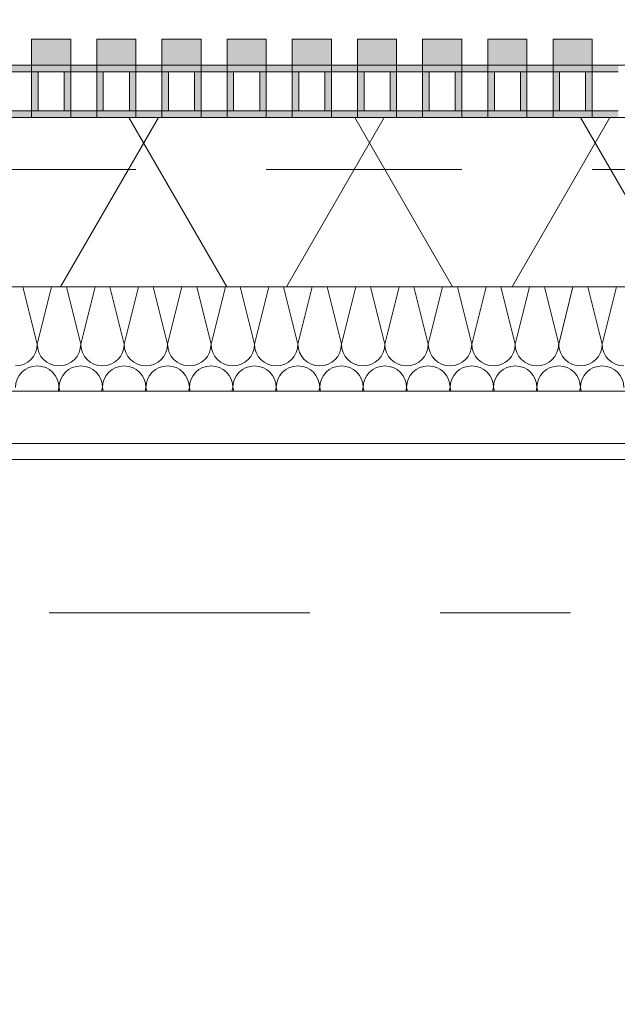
# Model space of a CAD drawing. Header units: metres. Extents: x -167 to 233, y -155 to 122.
# Tile 61 of 176: x 40.002 to 40.46, y 43.289 to 44.045. Entities that reach past the tile are written whole.
import ezdxf
from ezdxf.enums import TextEntityAlignment as Align

# ---------------------------------------------------------------- set-up
doc = ezdxf.new("R2010")
doc.units = ezdxf.units.M
doc.header["$MEASUREMENT"] = 0
doc.linetypes.add('Raster', pattern=[0.4, 0.2, -0.1, 0, -0.1])
doc.linetypes.add('Strichlinie eng', pattern=[0.23, 0.15, -0.08])
for name, color, linetype in [('10 Wand außen', 7, 'Continuous'), ('20 Decke', 7, 'Continuous'), ('50 Sanitäreinrichtung', 7, 'Continuous'), ('90 Achsraster', 7, 'Continuous'), ('94 Genehmigungsplanung Bemaßung', 7, 'Continuous')]:
    doc.layers.add(name, color=color, linetype=linetype)
doc.styles.add('ERSTELLTER_STIL_1', font='arial.ttf')
doc.styles.add('ERSTELLTER_STIL_2', font='arial.ttf')
doc.dimstyles.new('ERSTELLTER_STIL__1', dxfattribs={"dimtxt": 0.25, "dimasz": 0.19, "dimexe": 0.18, "dimexo": 0.1, "dimgap": 0, "dimtad": 1, "dimtih": 1, "dimtoh": 1, "dimzin": 0, "dimdsep": 46, "dimtxsty": 'ERSTELLTER_STIL_1', "dimblk": 'ARROWHEAD_6', "dimblk1": 'ARROWHEAD_6', "dimblk2": 'ARROWHEAD_6', "dimcen": 0.09, "dimclrd": 7, "dimclre": 7, "dimclrt": 7, "dimazin": 0, "dimtfac": 1, "dimtdec": 4, "dimtmove": 0, "dimatfit": 3, "dimfxl": 1, "dimtolj": 1, "dimtzin": 0, "dimarcsym": 0})

# ---------------------------------------------------------------- blocks, each defined once
blk = doc.blocks.new('Rechteck Raster Kassetten Fassade - ACB')
at = {"layer": '50 Sanitäreinrichtung', "linetype": 'Continuous', "lineweight": 0, "true_color": 0x9e9e9e}
for points in [[(2.29, 0.17), (2.29, 0.19), (2.26, 0.19), (2.26, 0.17)], [(2.34, 0.17), (2.34, 0.19), (2.31, 0.19), (2.31, 0.17)], [(2.39, 0.17), (2.39, 0.19), (2.36, 0.19), (2.36, 0.17)], [(2.44, 0.17), (2.44, 0.19), (2.41, 0.19), (2.41, 0.17)], [(2.49, 0.17), (2.49, 0.19), (2.46, 0.19), (2.46, 0.17)], [(2.54, 0.17), (2.54, 0.19), (2.51, 0.19), (2.51, 0.17)], [(2.59, 0.17), (2.59, 0.19), (2.56, 0.19), (2.56, 0.17)], [(2.64, 0.17), (2.64, 0.19), (2.61, 0.19), (2.61, 0.17)], [(2.69, 0.17), (2.69, 0.19), (2.66, 0.19), (2.66, 0.17)], [(2.21, 0.13), (2.26, 0.13), (2.26, 0.135), (2.215, 0.135), (2.215, 0.165), (2.26, 0.165), (2.26, 0.17), (2.21, 0.17)], [(2.26, 0.13), (2.31, 0.13), (2.31, 0.135), (2.265, 0.135), (2.265, 0.165), (2.31, 0.165), (2.31, 0.17), (2.26, 0.17)], [(2.31, 0.13), (2.36, 0.13), (2.36, 0.135), (2.315, 0.135), (2.315, 0.165), (2.36, 0.165), (2.36, 0.17), (2.31, 0.17)], [(2.36, 0.13), (2.41, 0.13), (2.41, 0.135), (2.365, 0.135), (2.365, 0.165), (2.41, 0.165), (2.41, 0.17), (2.36, 0.17)], [(2.41, 0.13), (2.46, 0.13), (2.46, 0.135), (2.415, 0.135), (2.415, 0.165), (2.46, 0.165), (2.46, 0.17), (2.41, 0.17)], [(2.46, 0.13), (2.51, 0.13), (2.51, 0.135), (2.465, 0.135), (2.465, 0.165), (2.51, 0.165), (2.51, 0.17), (2.46, 0.17)], [(2.51, 0.13), (2.56, 0.13), (2.56, 0.135), (2.515, 0.135), (2.515, 0.165), (2.56, 0.165), (2.56, 0.17), (2.51, 0.17)], [(2.56, 0.13), (2.61, 0.13), (2.61, 0.135), (2.565, 0.135), (2.565, 0.165), (2.61, 0.165), (2.61, 0.17), (2.56, 0.17)], [(2.61, 0.13), (2.66, 0.13), (2.66, 0.135), (2.615, 0.135), (2.615, 0.165), (2.66, 0.165), (2.66, 0.17), (2.61, 0.17)], [(2.66, 0.13), (2.71, 0.13), (2.71, 0.135), (2.665, 0.135), (2.665, 0.165), (2.71, 0.165), (2.71, 0.17), (2.66, 0.17)], [(2.285, 0.165), (2.285, 0.135), (2.29, 0.135), (2.29, 0.165)], [(2.335, 0.165), (2.335, 0.135), (2.34, 0.135), (2.34, 0.165)], [(2.385, 0.165), (2.385, 0.135), (2.39, 0.135), (2.39, 0.165)], [(2.435, 0.165), (2.435, 0.135), (2.44, 0.135), (2.44, 0.165)], [(2.485, 0.165), (2.485, 0.135), (2.49, 0.135), (2.49, 0.165)], [(2.535, 0.165), (2.535, 0.135), (2.54, 0.135), (2.54, 0.165)], [(2.585, 0.165), (2.585, 0.135), (2.59, 0.135), (2.59, 0.165)], [(2.635, 0.165), (2.635, 0.135), (2.64, 0.135), (2.64, 0.165)], [(2.685, 0.165), (2.685, 0.135), (2.69, 0.135), (2.69, 0.165)]]:
    blk.add_hatch(color=253, dxfattribs=at).paths.add_polyline_path(points)
at = {"layer": '50 Sanitäreinrichtung', "linetype": 'Continuous', "lineweight": 18}
h = blk.add_hatch(dxfattribs=at)
h.set_pattern_fill('Dämmung__weich_0001', color=8, style=0, pattern_type=2)
h.set_pattern_definition([(60, (0, 0), (-0.1299038, 0.075), []), (120, (0, 0), (0.1299038, 0.075), [])])
h.paths.add_polyline_path([(0, 0), (20.25, 0), (20.38, 0.13), (0, 0.13)])
at = {"layer": '50 Sanitäreinrichtung', "color": 251, "linetype": 'Continuous', "lineweight": 18, "true_color": 0x5f5f5f}
for p, q in [((2.29, 0.19), (2.26, 0.19)), ((2.26, 0.19), (2.26, 0.17)), ((2.29, 0.19), (2.26, 0.19)), ((2.26, 0.19), (2.26, 0.17)), ((2.29, 0.19), (2.29, 0.17)), ((2.29, 0.19), (2.29, 0.17)), ((2.34, 0.19), (2.31, 0.19)), ((2.31, 0.19), (2.31, 0.17)), ((2.34, 0.19), (2.31, 0.19)), ((2.31, 0.19), (2.31, 0.17)), ((2.34, 0.19), (2.34, 0.17)), ((2.34, 0.19), (2.34, 0.17)), ((2.39, 0.19), (2.36, 0.19)), ((2.36, 0.19), (2.36, 0.17)), ((2.39, 0.19), (2.36, 0.19)), ((2.36, 0.19), (2.36, 0.17)), ((2.39, 0.19), (2.39, 0.17)), ((2.39, 0.19), (2.39, 0.17)), ((2.44, 0.19), (2.41, 0.19)), ((2.41, 0.19), (2.41, 0.17)), ((2.44, 0.19), (2.41, 0.19)), ((2.41, 0.19), (2.41, 0.17)), ((2.44, 0.19), (2.44, 0.17)), ((2.44, 0.19), (2.44, 0.17)), ((2.49, 0.19), (2.46, 0.19)), ((2.46, 0.19), (2.46, 0.17)), ((2.49, 0.19), (2.46, 0.19)), ((2.46, 0.19), (2.46, 0.17)), ((2.49, 0.19), (2.49, 0.17)), ((2.49, 0.19), (2.49, 0.17)), ((2.54, 0.19), (2.51, 0.19)), ((2.51, 0.19), (2.51, 0.17)), ((2.54, 0.19), (2.51, 0.19)), ((2.51, 0.19), (2.51, 0.17)), ((2.54, 0.19), (2.54, 0.17)), ((2.54, 0.19), (2.54, 0.17)), ((2.59, 0.19), (2.56, 0.19)), ((2.56, 0.19), (2.56, 0.17)), ((2.59, 0.19), (2.56, 0.19)), ((2.56, 0.19), (2.56, 0.17)), ((2.59, 0.19), (2.59, 0.17)), ((2.59, 0.19), (2.59, 0.17)), ((2.64, 0.19), (2.61, 0.19)), ((2.61, 0.19), (2.61, 0.17)), ((2.64, 0.19), (2.61, 0.19)), ((2.61, 0.19), (2.61, 0.17)), ((2.64, 0.19), (2.64, 0.17)), ((2.64, 0.19), (2.64, 0.17)), ((2.69, 0.19), (2.66, 0.19)), ((2.66, 0.19), (2.66, 0.17)), ((2.69, 0.19), (2.66, 0.19)), ((2.66, 0.19), (2.66, 0.17)), ((2.69, 0.19), (2.69, 0.17)), ((2.69, 0.19), (2.69, 0.17)), ((2.29, 0.17), (2.21, 0.17)), ((2.29, 0.17), (2.21, 0.17)), ((2.34, 0.17), (2.26, 0.17)), ((2.26, 0.17), (2.26, 0.165)), ((2.34, 0.17), (2.26, 0.17)), ((2.26, 0.17), (2.26, 0.165)), ((2.29, 0.17), (2.26, 0.17)), ((2.29, 0.17), (2.26, 0.17)), ((2.29, 0.17), (2.29, 0.165)), ((2.29, 0.17), (2.29, 0.165)), ((2.39, 0.17), (2.31, 0.17)), ((2.31, 0.17), (2.31, 0.165)), ((2.39, 0.17), (2.31, 0.17)), ((2.31, 0.17), (2.31, 0.165)), ((2.34, 0.17), (2.31, 0.17)), ((2.34, 0.17), (2.31, 0.17)), ((2.34, 0.17), (2.34, 0.165)), ((2.34, 0.17), (2.34, 0.165)), ((2.44, 0.17), (2.36, 0.17)), ((2.36, 0.17), (2.36, 0.165)), ((2.44, 0.17), (2.36, 0.17)), ((2.36, 0.17), (2.36, 0.165)), ((2.39, 0.17), (2.36, 0.17)), ((2.39, 0.17), (2.36, 0.17)), ((2.39, 0.17), (2.39, 0.165)), ((2.39, 0.17), (2.39, 0.165)), ((2.49, 0.17), (2.41, 0.17)), ((2.41, 0.17), (2.41, 0.165)), ((2.49, 0.17), (2.41, 0.17)), ((2.41, 0.17), (2.41, 0.165)), ((2.44, 0.17), (2.41, 0.17)), ((2.44, 0.17), (2.41, 0.17)), ((2.44, 0.17), (2.44, 0.165)), ((2.44, 0.17), (2.44, 0.165)), ((2.54, 0.17), (2.46, 0.17)), ((2.46, 0.17), (2.46, 0.165)), ((2.54, 0.17), (2.46, 0.17)), ((2.46, 0.17), (2.46, 0.165)), ((2.49, 0.17), (2.46, 0.17)), ((2.49, 0.17), (2.46, 0.17)), ((2.49, 0.17), (2.49, 0.165)), ((2.49, 0.17), (2.49, 0.165)), ((2.59, 0.17), (2.51, 0.17)), ((2.51, 0.17), (2.51, 0.165)), ((2.59, 0.17), (2.51, 0.17)), ((2.51, 0.17), (2.51, 0.165)), ((2.54, 0.17), (2.51, 0.17)), ((2.54, 0.17), (2.51, 0.17)), ((2.54, 0.17), (2.54, 0.165)), ((2.54, 0.17), (2.54, 0.165)), ((2.64, 0.17), (2.56, 0.17)), ((2.56, 0.17), (2.56, 0.165)), ((2.64, 0.17), (2.56, 0.17)), ((2.56, 0.17), (2.56, 0.165)), ((2.59, 0.17), (2.56, 0.17)), ((2.59, 0.17), (2.56, 0.17)), ((2.59, 0.17), (2.59, 0.165)), ((2.59, 0.17), (2.59, 0.165)), ((2.69, 0.17), (2.61, 0.17)), ((2.61, 0.17), (2.61, 0.165)), ((2.69, 0.17), (2.61, 0.17)), ((2.61, 0.17), (2.61, 0.165)), ((2.64, 0.17), (2.61, 0.17)), ((2.64, 0.17), (2.61, 0.17)), ((2.64, 0.17), (2.64, 0.165)), ((2.64, 0.17), (2.64, 0.165)), ((2.74, 0.17), (2.66, 0.17)), ((2.66, 0.17), (2.66, 0.165)), ((2.74, 0.17), (2.66, 0.17)), ((2.66, 0.17), (2.66, 0.165)), ((2.69, 0.17), (2.66, 0.17)), ((2.69, 0.17), (2.66, 0.17)), ((2.69, 0.17), (2.69, 0.165)), ((2.69, 0.17), (2.69, 0.165)), ((2.26, 0.165), (2.24, 0.165)), ((2.26, 0.165), (2.24, 0.165)), ((2.265, 0.165), (2.26, 0.165)), ((2.26, 0.165), (2.26, 0.135)), ((2.265, 0.165), (2.26, 0.165)), ((2.26, 0.165), (2.26, 0.135)), ((2.285, 0.165), (2.265, 0.165)), ((2.265, 0.165), (2.265, 0.135)), ((2.285, 0.165), (2.265, 0.165)), ((2.285, 0.165), (2.265, 0.165)), ((2.265, 0.165), (2.265, 0.135)), ((2.285, 0.165), (2.265, 0.165)), ((2.285, 0.165), (2.285, 0.135)), ((2.29, 0.165), (2.285, 0.165)), ((2.285, 0.165), (2.285, 0.135)), ((2.29, 0.165), (2.285, 0.165)), ((2.29, 0.165), (2.29, 0.135)), ((2.31, 0.165), (2.29, 0.165)), ((2.29, 0.165), (2.29, 0.135)), ((2.31, 0.165), (2.29, 0.165)), ((2.315, 0.165), (2.31, 0.165)), ((2.31, 0.165), (2.31, 0.135)), ((2.315, 0.165), (2.31, 0.165)), ((2.31, 0.165), (2.31, 0.135)), ((2.335, 0.165), (2.315, 0.165)), ((2.315, 0.165), (2.315, 0.135)), ((2.335, 0.165), (2.315, 0.165)), ((2.335, 0.165), (2.315, 0.165)), ((2.315, 0.165), (2.315, 0.135)), ((2.335, 0.165), (2.315, 0.165)), ((2.335, 0.165), (2.335, 0.135)), ((2.34, 0.165), (2.335, 0.165)), ((2.335, 0.165), (2.335, 0.135)), ((2.34, 0.165), (2.335, 0.165)), ((2.34, 0.165), (2.34, 0.135)), ((2.36, 0.165), (2.34, 0.165)), ((2.34, 0.165), (2.34, 0.135)), ((2.36, 0.165), (2.34, 0.165)), ((2.365, 0.165), (2.36, 0.165)), ((2.36, 0.165), (2.36, 0.135)), ((2.365, 0.165), (2.36, 0.165)), ((2.36, 0.165), (2.36, 0.135)), ((2.385, 0.165), (2.365, 0.165)), ((2.365, 0.165), (2.365, 0.135)), ((2.385, 0.165), (2.365, 0.165)), ((2.385, 0.165), (2.365, 0.165)), ((2.365, 0.165), (2.365, 0.135)), ((2.385, 0.165), (2.365, 0.165)), ((2.385, 0.165), (2.385, 0.135)), ((2.39, 0.165), (2.385, 0.165)), ((2.385, 0.165), (2.385, 0.135)), ((2.39, 0.165), (2.385, 0.165)), ((2.39, 0.165), (2.39, 0.135)), ((2.41, 0.165), (2.39, 0.165)), ((2.39, 0.165), (2.39, 0.135)), ((2.41, 0.165), (2.39, 0.165)), ((2.415, 0.165), (2.41, 0.165)), ((2.41, 0.165), (2.41, 0.135)), ((2.415, 0.165), (2.41, 0.165)), ((2.41, 0.165), (2.41, 0.135)), ((2.435, 0.165), (2.415, 0.165)), ((2.415, 0.165), (2.415, 0.135)), ((2.435, 0.165), (2.415, 0.165)), ((2.435, 0.165), (2.415, 0.165)), ((2.415, 0.165), (2.415, 0.135)), ((2.435, 0.165), (2.415, 0.165)), ((2.435, 0.165), (2.435, 0.135)), ((2.44, 0.165), (2.435, 0.165)), ((2.435, 0.165), (2.435, 0.135)), ((2.44, 0.165), (2.435, 0.165)), ((2.44, 0.165), (2.44, 0.135)), ((2.46, 0.165), (2.44, 0.165)), ((2.44, 0.165), (2.44, 0.135)), ((2.46, 0.165), (2.44, 0.165)), ((2.465, 0.165), (2.46, 0.165)), ((2.46, 0.165), (2.46, 0.135)), ((2.465, 0.165), (2.46, 0.165)), ((2.46, 0.165), (2.46, 0.135)), ((2.485, 0.165), (2.465, 0.165)), ((2.465, 0.165), (2.465, 0.135)), ((2.485, 0.165), (2.465, 0.165)), ((2.485, 0.165), (2.465, 0.165)), ((2.465, 0.165), (2.465, 0.135)), ((2.485, 0.165), (2.465, 0.165)), ((2.485, 0.165), (2.485, 0.135)), ((2.49, 0.165), (2.485, 0.165)), ((2.485, 0.165), (2.485, 0.135)), ((2.49, 0.165), (2.485, 0.165)), ((2.49, 0.165), (2.49, 0.135)), ((2.51, 0.165), (2.49, 0.165)), ((2.49, 0.165), (2.49, 0.135)), ((2.51, 0.165), (2.49, 0.165)), ((2.515, 0.165), (2.51, 0.165)), ((2.51, 0.165), (2.51, 0.135)), ((2.515, 0.165), (2.51, 0.165)), ((2.51, 0.165), (2.51, 0.135)), ((2.535, 0.165), (2.515, 0.165)), ((2.515, 0.165), (2.515, 0.135)), ((2.535, 0.165), (2.515, 0.165)), ((2.535, 0.165), (2.515, 0.165)), ((2.515, 0.165), (2.515, 0.135)), ((2.535, 0.165), (2.515, 0.165)), ((2.535, 0.165), (2.535, 0.135)), ((2.54, 0.165), (2.535, 0.165)), ((2.535, 0.165), (2.535, 0.135)), ((2.54, 0.165), (2.535, 0.165)), ((2.54, 0.165), (2.54, 0.135)), ((2.56, 0.165), (2.54, 0.165)), ((2.54, 0.165), (2.54, 0.135)), ((2.56, 0.165), (2.54, 0.165)), ((2.565, 0.165), (2.56, 0.165)), ((2.56, 0.165), (2.56, 0.135)), ((2.565, 0.165), (2.56, 0.165)), ((2.56, 0.165), (2.56, 0.135)), ((2.585, 0.165), (2.565, 0.165)), ((2.565, 0.165), (2.565, 0.135)), ((2.585, 0.165), (2.565, 0.165)), ((2.585, 0.165), (2.565, 0.165)), ((2.565, 0.165), (2.565, 0.135)), ((2.585, 0.165), (2.565, 0.165)), ((2.585, 0.165), (2.585, 0.135)), ((2.59, 0.165), (2.585, 0.165)), ((2.585, 0.165), (2.585, 0.135)), ((2.59, 0.165), (2.585, 0.165)), ((2.59, 0.165), (2.59, 0.135)), ((2.61, 0.165), (2.59, 0.165)), ((2.59, 0.165), (2.59, 0.135)), ((2.61, 0.165), (2.59, 0.165)), ((2.615, 0.165), (2.61, 0.165)), ((2.61, 0.165), (2.61, 0.135)), ((2.615, 0.165), (2.61, 0.165)), ((2.61, 0.165), (2.61, 0.135)), ((2.635, 0.165), (2.615, 0.165)), ((2.615, 0.165), (2.615, 0.135)), ((2.635, 0.165), (2.615, 0.165)), ((2.635, 0.165), (2.615, 0.165)), ((2.615, 0.165), (2.615, 0.135)), ((2.635, 0.165), (2.615, 0.165)), ((2.635, 0.165), (2.635, 0.135)), ((2.64, 0.165), (2.635, 0.165)), ((2.635, 0.165), (2.635, 0.135)), ((2.64, 0.165), (2.635, 0.165)), ((2.64, 0.165), (2.64, 0.135)), ((2.66, 0.165), (2.64, 0.165)), ((2.64, 0.165), (2.64, 0.135)), ((2.66, 0.165), (2.64, 0.165)), ((2.665, 0.165), (2.66, 0.165)), ((2.66, 0.165), (2.66, 0.135)), ((2.665, 0.165), (2.66, 0.165)), ((2.66, 0.165), (2.66, 0.135)), ((2.685, 0.165), (2.665, 0.165)), ((2.665, 0.165), (2.665, 0.135)), ((2.685, 0.165), (2.665, 0.165)), ((2.685, 0.165), (2.665, 0.165)), ((2.665, 0.165), (2.665, 0.135)), ((2.685, 0.165), (2.665, 0.165)), ((2.685, 0.165), (2.685, 0.135)), ((2.69, 0.165), (2.685, 0.165)), ((2.685, 0.165), (2.685, 0.135)), ((2.69, 0.165), (2.685, 0.165)), ((2.69, 0.165), (2.69, 0.135)), ((2.71, 0.165), (2.69, 0.165)), ((2.69, 0.165), (2.69, 0.135)), ((2.71, 0.165), (2.69, 0.165)), ((20.38, 0.13), (0, 0.13)), ((2.29, 0.13), (2.21, 0.13)), ((2.29, 0.13), (2.21, 0.13)), ((2.26, 0.135), (2.24, 0.135)), ((2.26, 0.135), (2.24, 0.135)), ((2.265, 0.135), (2.26, 0.135)), ((2.26, 0.135), (2.26, 0.13)), ((2.265, 0.135), (2.26, 0.135)), ((2.26, 0.135), (2.26, 0.13)), ((2.34, 0.13), (2.26, 0.13)), ((2.34, 0.13), (2.26, 0.13)), ((2.285, 0.135), (2.265, 0.135)), ((2.285, 0.135), (2.265, 0.135)), ((2.285, 0.135), (2.265, 0.135)), ((2.285, 0.135), (2.265, 0.135)), ((2.29, 0.135), (2.285, 0.135)), ((2.29, 0.135), (2.285, 0.135)), ((2.29, 0.135), (2.29, 0.13)), ((2.31, 0.135), (2.29, 0.135)), ((2.29, 0.135), (2.29, 0.13)), ((2.31, 0.135), (2.29, 0.135)), ((2.315, 0.135), (2.31, 0.135)), ((2.31, 0.135), (2.31, 0.13)), ((2.315, 0.135), (2.31, 0.135)), ((2.31, 0.135), (2.31, 0.13)), ((2.39, 0.13), (2.31, 0.13)), ((2.39, 0.13), (2.31, 0.13)), ((2.335, 0.135), (2.315, 0.135)), ((2.335, 0.135), (2.315, 0.135)), ((2.335, 0.135), (2.315, 0.135)), ((2.335, 0.135), (2.315, 0.135)), ((2.34, 0.135), (2.335, 0.135)), ((2.34, 0.135), (2.335, 0.135)), ((2.34, 0.135), (2.34, 0.13)), ((2.36, 0.135), (2.34, 0.135)), ((2.34, 0.135), (2.34, 0.13)), ((2.36, 0.135), (2.34, 0.135)), ((2.365, 0.135), (2.36, 0.135)), ((2.36, 0.135), (2.36, 0.13)), ((2.365, 0.135), (2.36, 0.135)), ((2.36, 0.135), (2.36, 0.13)), ((2.44, 0.13), (2.36, 0.13)), ((2.44, 0.13), (2.36, 0.13)), ((2.385, 0.135), (2.365, 0.135)), ((2.385, 0.135), (2.365, 0.135)), ((2.385, 0.135), (2.365, 0.135)), ((2.385, 0.135), (2.365, 0.135)), ((2.39, 0.135), (2.385, 0.135)), ((2.39, 0.135), (2.385, 0.135)), ((2.39, 0.135), (2.39, 0.13)), ((2.41, 0.135), (2.39, 0.135)), ((2.39, 0.135), (2.39, 0.13)), ((2.41, 0.135), (2.39, 0.135)), ((2.415, 0.135), (2.41, 0.135)), ((2.41, 0.135), (2.41, 0.13)), ((2.415, 0.135), (2.41, 0.135)), ((2.41, 0.135), (2.41, 0.13)), ((2.49, 0.13), (2.41, 0.13)), ((2.49, 0.13), (2.41, 0.13)), ((2.435, 0.135), (2.415, 0.135)), ((2.435, 0.135), (2.415, 0.135)), ((2.435, 0.135), (2.415, 0.135)), ((2.435, 0.135), (2.415, 0.135)), ((2.44, 0.135), (2.435, 0.135)), ((2.44, 0.135), (2.435, 0.135)), ((2.44, 0.135), (2.44, 0.13)), ((2.46, 0.135), (2.44, 0.135)), ((2.44, 0.135), (2.44, 0.13)), ((2.46, 0.135), (2.44, 0.135)), ((2.465, 0.135), (2.46, 0.135)), ((2.46, 0.135), (2.46, 0.13)), ((2.465, 0.135), (2.46, 0.135)), ((2.46, 0.135), (2.46, 0.13)), ((2.54, 0.13), (2.46, 0.13)), ((2.54, 0.13), (2.46, 0.13)), ((2.485, 0.135), (2.465, 0.135)), ((2.485, 0.135), (2.465, 0.135)), ((2.485, 0.135), (2.465, 0.135)), ((2.485, 0.135), (2.465, 0.135)), ((2.49, 0.135), (2.485, 0.135)), ((2.49, 0.135), (2.485, 0.135)), ((2.49, 0.135), (2.49, 0.13)), ((2.51, 0.135), (2.49, 0.135)), ((2.49, 0.135), (2.49, 0.13)), ((2.51, 0.135), (2.49, 0.135)), ((2.515, 0.135), (2.51, 0.135)), ((2.51, 0.135), (2.51, 0.13)), ((2.515, 0.135), (2.51, 0.135)), ((2.51, 0.135), (2.51, 0.13)), ((2.59, 0.13), (2.51, 0.13)), ((2.59, 0.13), (2.51, 0.13)), ((2.535, 0.135), (2.515, 0.135)), ((2.535, 0.135), (2.515, 0.135)), ((2.535, 0.135), (2.515, 0.135)), ((2.535, 0.135), (2.515, 0.135)), ((2.54, 0.135), (2.535, 0.135)), ((2.54, 0.135), (2.535, 0.135)), ((2.54, 0.135), (2.54, 0.13)), ((2.56, 0.135), (2.54, 0.135)), ((2.54, 0.135), (2.54, 0.13)), ((2.56, 0.135), (2.54, 0.135)), ((2.565, 0.135), (2.56, 0.135)), ((2.56, 0.135), (2.56, 0.13)), ((2.565, 0.135), (2.56, 0.135)), ((2.56, 0.135), (2.56, 0.13)), ((2.64, 0.13), (2.56, 0.13)), ((2.64, 0.13), (2.56, 0.13)), ((2.585, 0.135), (2.565, 0.135)), ((2.585, 0.135), (2.565, 0.135)), ((2.585, 0.135), (2.565, 0.135)), ((2.585, 0.135), (2.565, 0.135)), ((2.59, 0.135), (2.585, 0.135)), ((2.59, 0.135), (2.585, 0.135)), ((2.59, 0.135), (2.59, 0.13)), ((2.61, 0.135), (2.59, 0.135)), ((2.59, 0.135), (2.59, 0.13)), ((2.61, 0.135), (2.59, 0.135)), ((2.615, 0.135), (2.61, 0.135)), ((2.61, 0.135), (2.61, 0.13)), ((2.615, 0.135), (2.61, 0.135)), ((2.61, 0.135), (2.61, 0.13)), ((2.69, 0.13), (2.61, 0.13)), ((2.69, 0.13), (2.61, 0.13)), ((2.635, 0.135), (2.615, 0.135)), ((2.635, 0.135), (2.615, 0.135)), ((2.635, 0.135), (2.615, 0.135)), ((2.635, 0.135), (2.615, 0.135)), ((2.64, 0.135), (2.635, 0.135)), ((2.64, 0.135), (2.635, 0.135)), ((2.64, 0.135), (2.64, 0.13)), ((2.66, 0.135), (2.64, 0.135)), ((2.64, 0.135), (2.64, 0.13)), ((2.66, 0.135), (2.64, 0.135)), ((2.665, 0.135), (2.66, 0.135)), ((2.66, 0.135), (2.66, 0.13)), ((2.665, 0.135), (2.66, 0.135)), ((2.66, 0.135), (2.66, 0.13)), ((2.74, 0.13), (2.66, 0.13)), ((2.74, 0.13), (2.66, 0.13)), ((2.685, 0.135), (2.665, 0.135)), ((2.685, 0.135), (2.665, 0.135)), ((2.685, 0.135), (2.665, 0.135)), ((2.685, 0.135), (2.665, 0.135)), ((2.69, 0.135), (2.685, 0.135)), ((2.69, 0.135), (2.685, 0.135)), ((2.69, 0.135), (2.69, 0.13)), ((2.71, 0.135), (2.69, 0.135)), ((2.69, 0.135), (2.69, 0.13)), ((2.71, 0.135), (2.69, 0.135)), ((0, 0), (20.25, 0))]:
    blk.add_line(p, q, dxfattribs=at)
at = {"layer": '50 Sanitäreinrichtung', "color": 251, "linetype": 'Strichlinie eng', "lineweight": 18, "true_color": 0x5f5f5f}
blk.add_line((20.34, 0.09), (0, 0.09), dxfattribs=at)
blk = doc.blocks.new('*X42', base_point=(27236.13209, 33357.27905))
at = {"layer": '10 Wand außen', "color": 8, "linetype": 'Continuous', "lineweight": 18}
for p, q in [((40.00444, 43.83968), (40.01543, 43.79572)), ((40.02642, 43.83968), (40.01543, 43.79572)), ((40.03777, 43.83968), (40.04876, 43.79572)), ((40.05975, 43.83968), (40.04876, 43.79572)), ((40.0711, 43.83968), (40.08209, 43.79572)), ((40.09308, 43.83968), (40.08209, 43.79572)), ((40.10444, 43.83968), (40.11543, 43.79572)), ((40.12642, 43.83968), (40.11543, 43.79572)), ((40.13777, 43.83968), (40.14876, 43.79572)), ((40.15975, 43.83968), (40.14876, 43.79572)), ((40.1711, 43.83968), (40.18209, 43.79572)), ((40.19308, 43.83968), (40.18209, 43.79572)), ((40.20444, 43.83968), (40.21543, 43.79572)), ((40.22642, 43.83968), (40.21543, 43.79572)), ((40.23777, 43.83968), (40.24876, 43.79572)), ((40.25975, 43.83968), (40.24876, 43.79572)), ((40.2711, 43.83968), (40.28209, 43.79572)), ((40.29308, 43.83968), (40.28209, 43.79572)), ((40.30444, 43.83968), (40.31543, 43.79572)), ((40.32642, 43.83968), (40.31543, 43.79572)), ((40.33777, 43.83968), (40.34876, 43.79572)), ((40.35975, 43.83968), (40.34876, 43.79572)), ((40.3711, 43.83968), (40.38209, 43.79572)), ((40.39308, 43.83968), (40.38209, 43.79572)), ((40.40444, 43.83968), (40.41543, 43.79572)), ((40.42642, 43.83968), (40.41543, 43.79572)), ((40.43777, 43.83968), (40.44876, 43.79572)), ((40.45975, 43.83968), (40.44876, 43.79572)), ((40.03209, 43.76238), (40.03142, 43.75968)), ((40.03209, 43.76238), (40.03277, 43.75968)), ((40.06543, 43.76238), (40.06475, 43.75968)), ((40.06543, 43.76238), (40.0661, 43.75968)), ((40.09876, 43.76238), (40.09808, 43.75968)), ((40.09876, 43.76238), (40.09944, 43.75968)), ((40.13209, 43.76238), (40.13142, 43.75968)), ((40.13209, 43.76238), (40.13277, 43.75968)), ((40.16543, 43.76238), (40.16475, 43.75968)), ((40.16543, 43.76238), (40.1661, 43.75968)), ((40.19876, 43.76238), (40.19808, 43.75968)), ((40.19876, 43.76238), (40.19944, 43.75968)), ((40.23209, 43.76238), (40.23142, 43.75968)), ((40.23209, 43.76238), (40.23277, 43.75968)), ((40.26543, 43.76238), (40.26475, 43.75968)), ((40.26543, 43.76238), (40.2661, 43.75968)), ((40.29876, 43.76238), (40.29808, 43.75968)), ((40.29876, 43.76238), (40.29944, 43.75968)), ((40.33209, 43.76238), (40.33142, 43.75968)), ((40.33209, 43.76238), (40.33277, 43.75968)), ((40.36543, 43.76238), (40.36475, 43.75968)), ((40.36543, 43.76238), (40.3661, 43.75968)), ((40.39876, 43.76238), (40.39808, 43.75968)), ((40.39876, 43.76238), (40.39944, 43.75968)), ((40.43209, 43.76238), (40.43142, 43.75968)), ((40.43209, 43.76238), (40.43277, 43.75968))]:
    blk.add_line(p, q, dxfattribs=at)
for centre, start, end in [((39.99876, 43.79572), 270, 0), ((40.03209, 43.79572), 180, 270), ((40.03209, 43.79572), 270, 0), ((40.06543, 43.79572), 180, 270), ((40.06543, 43.79572), 270, 0), ((40.09876, 43.79572), 180, 270), ((40.09876, 43.79572), 270, 0), ((40.13209, 43.79572), 180, 270), ((40.13209, 43.79572), 270, 0), ((40.16543, 43.79572), 180, 270), ((40.16543, 43.79572), 270, 0), ((40.19876, 43.79572), 180, 270), ((40.19876, 43.79572), 270, 0), ((40.23209, 43.79572), 180, 270), ((40.23209, 43.79572), 270, 0), ((40.26543, 43.79572), 180, 270), ((40.26543, 43.79572), 270, 0), ((40.29876, 43.79572), 180, 270), ((40.29876, 43.79572), 270, 0), ((40.33209, 43.79572), 180, 270), ((40.33209, 43.79572), 270, 0), ((40.36543, 43.79572), 180, 270), ((40.36543, 43.79572), 270, 0), ((40.39876, 43.79572), 180, 270), ((40.39876, 43.79572), 270, 0), ((40.43209, 43.79572), 180, 270), ((40.43209, 43.79572), 270, 0), ((40.46543, 43.79572), 180, 270), ((40.01543, 43.76238), 90, 180), ((40.01543, 43.76238), 0, 90), ((40.04876, 43.76238), 90, 180), ((40.04876, 43.76238), 0, 90), ((40.08209, 43.76238), 90, 180), ((40.08209, 43.76238), 0, 90), ((40.11543, 43.76238), 90, 180), ((40.11543, 43.76238), 0, 90), ((40.14876, 43.76238), 90, 180), ((40.14876, 43.76238), 0, 90), ((40.18209, 43.76238), 90, 180), ((40.18209, 43.76238), 0, 90), ((40.21543, 43.76238), 90, 180), ((40.21543, 43.76238), 0, 90), ((40.24876, 43.76238), 90, 180), ((40.24876, 43.76238), 0, 90), ((40.28209, 43.76238), 90, 180), ((40.28209, 43.76238), 0, 90), ((40.31543, 43.76238), 90, 180), ((40.31543, 43.76238), 0, 90), ((40.34876, 43.76238), 90, 180), ((40.34876, 43.76238), 0, 90), ((40.38209, 43.76238), 90, 180), ((40.38209, 43.76238), 0, 90), ((40.41543, 43.76238), 90, 180), ((40.41543, 43.76238), 0, 90), ((40.44876, 43.76238), 90, 180), ((40.44876, 43.76238), 0, 90)]:
    blk.add_arc(centre, 0.01667, start, end, dxfattribs=at)
blk = doc.blocks.new('Standard-Rastermarker_139')
at = {"layer": '90 Achsraster', "color": 14, "linetype": 'Raster', "lineweight": 18, "true_color": 0xa80000}
blk.add_line((1, 0), (45.44268, 0), dxfattribs=at)
at = {"layer": '90 Achsraster', "color": 14, "lineweight": 18, "true_color": 0xa80000, "style": 'ERSTELLTER_STIL_2'}
for tag, p in [('AC_MarkerText_1_0', (-0.35, 0.15)), ('AC_MarkerText_1_1', (46.79268, 0.15))]:
    blk.add_attdef(tag, text='', height=0.3, dxfattribs=at).set_placement(p, align=Align.TOP_CENTER)
blk = doc.blocks.new('*D233', base_point=(27236.13209, 33357.27905))
at = {"layer": '94 Genehmigungsplanung Bemaßung', "color": 7, "linetype": 'Continuous', "lineweight": 13}
for p, q in [((17.34109, 46.96218), (17.34109, 47.33718)), ((58.16249, 46.96218), (58.16249, 47.33718)), ((17.44109, 47.24968), (17.24109, 47.04968)), ((58.06249, 47.04968), (58.26249, 47.24968)), ((17.19109, 47.14968), (17.34109, 47.14968)), ((17.34109, 47.14968), (58.16249, 47.14968)), ((58.16249, 47.14968), (58.31249, 47.14968))]:
    blk.add_line(p, q, dxfattribs=at)
at = {"layer": '94 Genehmigungsplanung Bemaßung', "color": 7, "lineweight": 13, "insert": (37.3228, 47.19968), "char_height": 0.25, "attachment_point": 7, "style": 'ERSTELLTER_STIL_1'}
blk.add_mtext('\\A1;{\\pql;\\fArial|b0|i0|c0|p0;\\W1.000000;40,82}', dxfattribs=at)
blk = doc.blocks.new('ARROWHEAD_6')
at = {"color": 0, "linetype": 'Continuous', "lineweight": 0}
for p, q in [((-0.5, -0.5), (0.5, 0.5)), ((0, 0), (-1, 0))]:
    blk.add_line(p, q, dxfattribs=at)
blk = doc.blocks.new('*D257', base_point=(27236.13209, 33357.27905))
at = {"layer": '94 Genehmigungsplanung Bemaßung', "color": 7, "linetype": 'Continuous', "lineweight": 13}
for p, q in [((17.50109, 45.65596), (17.50109, 46.03096)), ((58.00249, 45.65596), (58.00249, 46.03096)), ((17.60109, 45.94346), (17.40109, 45.74346)), ((57.90249, 45.74346), (58.10249, 45.94346)), ((17.50109, 45.84346), (58.00249, 45.84346))]:
    blk.add_line(p, q, dxfattribs=at)
at = {"layer": '94 Genehmigungsplanung Bemaßung', "color": 7, "lineweight": 13, "char_height": 0.25, "attachment_point": 7, "style": 'ERSTELLTER_STIL_1'}
for s, insert in [('\\A1;{\\pql;\\fArial|b0|i0|c0|p0;\\W1.000000;40,50}', (37.13212, 45.89346)), ('\\A1;{\\pql;\\fArial|b0|i0|c0|p0;\\W1.000000;16}', (57.52113, 45.89346))]:
    blk.add_mtext(s, dxfattribs=dict(at, insert=insert))

msp = doc.modelspace()

# ---------------------------------------------------------------- hatches: boundary and pattern name
at = {"layer": '10 Wand außen', "linetype": 'Continuous', "lineweight": 13, "true_color": 0x000100}
h = msp.add_hatch(dxfattribs=at)
h.set_pattern_fill('Holz__Vollholz__Längshol_AA', color=98, style=0, pattern_type=2)
h.set_pattern_definition([(5, (27236.13209, 33357.27905), (-0.00784401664, 0.08965752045), [])])
h.paths.add_polyline_path([(38.00109, 43.71968), (42.50109, 43.71968), (42.50109, 43.75968), (38.00109, 43.75968)])
h = msp.add_hatch(dxfattribs=at)
h.set_pattern_fill('Gipskarton_0001', color=98, style=0, pattern_type=2)
h.set_pattern_definition([(0, (27236.132094, 33357.27905), (0, 0.075), [0, -0.075])])
h.paths.add_polyline_path([(38.00109, 43.70718), (42.50109, 43.70718), (42.50109, 43.71968), (38.00109, 43.71968)])

# ---------------------------------------------------------------- linework, layer by layer
at = {"layer": '10 Wand außen', "color": 7, "linetype": 'Continuous', "lineweight": 18}
for p, q in [((38.00109, 43.75968), (42.50109, 43.75968)), ((38.00109, 43.71968), (42.50109, 43.71968))]:
    msp.add_line(p, q, dxfattribs=at)
at = {"layer": '10 Wand außen', "color": 7, "linetype": 'Continuous', "lineweight": 18, "flags": 128}
for points in [[(42.50109, 43.83968), (38.00109, 43.83968)], [(38.00109, 43.70718), (42.50109, 43.70718)]]:
    msp.add_lwpolyline(points, dxfattribs=at)
at = {"layer": '20 Decke', "color": 7, "linetype": 'Continuous', "lineweight": 13, "flags": 128}
msp.add_lwpolyline([(38.10109, 43.83968), (38.10109, 28.33968), (38.24109, 28.33968), (42.50109, 28.33968), (42.50109, 28.83968), (43.00109, 28.83968), (43.00109, 28.33968), (47.50109, 28.33968), (47.50109, 28.83968), (48.00109, 28.83968), (48.00109, 28.47218), (52.50249, 28.47218), (52.50249, 28.83968), (53.00249, 28.83968), (53.00249, 28.33968), (57.50249, 28.33968), (57.50249, 28.83968), (58.00249, 28.83968), (58.00249, 43.83968), (47.50109, 43.83968), (43.00109, 43.83968), (43.00109, 43.33968), (42.50109, 43.33968), (42.50109, 43.83968)], close=True, dxfattribs=at)

# ---------------------------------------------------------------- block references
at = {"layer": '10 Wand außen', "color": 7, "lineweight": 35}
msp.add_blockref('*X42', (27236.13209, 33357.27905), dxfattribs=at)
at = {"layer": '50 Sanitäreinrichtung', "color": 251, "linetype": 'Continuous', "lineweight": 18, "true_color": 0x5f5f5f}
msp.add_blockref('Rechteck Raster Kassetten Fassade - ACB', (37.75109, 43.83968), dxfattribs=at)
at = {"layer": '90 Achsraster', "color": 7, "linetype": 'Continuous', "lineweight": 18}
msp.add_blockref('Standard-Rastermarker_139', (13.52445, 43.58968), dxfattribs=at)

# ---------------------------------------------------------------- dimensions: what is measured, and where the dimension line sits
at = {"layer": '94 Genehmigungsplanung Bemaßung', "color": 7, "linetype": 'Continuous', "lineweight": 13}
for base, p1, p2, picture, middle in [((58.16249, 47.14968), (17.34109, 43.99968), (58.16249, 43.99968), '*D233', (37.74157, 47.32468)), ((58.00249, 45.84346), (17.50109, 43.83968), (58.00249, 43.83968), '*D257', (37.55089, 46.01846))]:
    dim = msp.add_linear_dim(base=base, p1=p1, p2=p2, dimstyle='ERSTELLTER_STIL__1', dxfattribs=at)
    dim.commit()
    dim.dimension.update_dxf_attribs({"geometry": picture, "text_midpoint": middle, "dimtype": 160})

doc.saveas('drawing.dxf')
